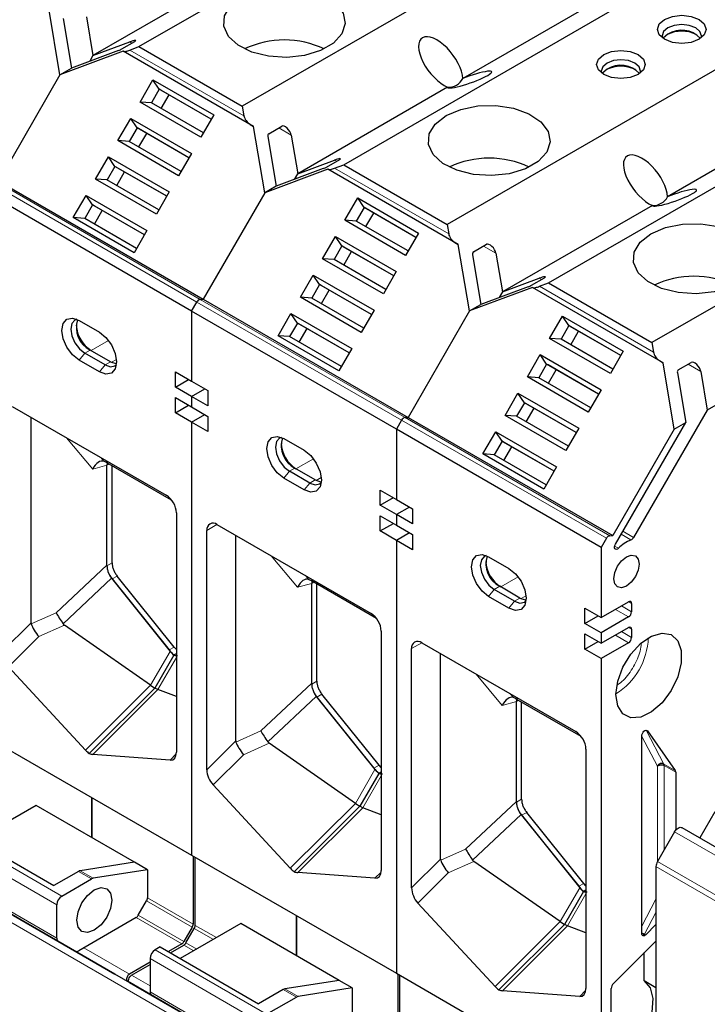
# Model space of a CAD drawing. Header units: millimetres. Extents: x 5 to 418, y 2 to 292.
# Tile 22 of 41: x 253 to 262, y 112 to 126. Entities that reach past the tile are written whole.
import ezdxf

# ---------------------------------------------------------------- set-up
doc = ezdxf.new("R2010")
doc.units = ezdxf.units.MM

msp = doc.modelspace()

# ---------------------------------------------------------------- linework, layer by layer
at = {"color": 7, "linetype": 'Continuous', "lineweight": 25}
for p, q in [((254.2646, 125.1276), (261.4064, 129.2505)), ((262.8489, 128.4178), (255.7071, 124.2949)), ((257.1213, 123.4785), (264.2631, 127.6014)), ((265.7056, 126.7687), (258.5638, 122.6458)), ((255.7142, 126.2091), (253.6225, 125.0017)), ((261.1873, 126.0704), (258.7829, 124.6824)), ((259.978, 121.8293), (267.1199, 125.9522)), ((253.1625, 124.736), (253.007, 125.664)), ((253.2066, 125.5204), (253.3225, 124.8284)), ((253.532, 125.5425), (253.6225, 125.0017)), ((253.6225, 125.0017), (254.1363, 125.1937)), ((254.0267, 125.0952), (254.2086, 125.2002)), ((254.0438, 125.0655), (253.1625, 124.736)), ((253.9797, 125.0741), (253.3225, 124.8284)), ((255.8637, 124.0149), (254.0438, 125.0655)), ((254.0438, 125.0655), (254.0524, 125.0606)), ((254.1382, 125.0804), (254.2646, 125.1276)), ((254.2646, 125.1276), (255.7071, 124.2949)), ((268.5623, 125.1195), (261.4205, 120.9966)), ((253.6225, 125.0017), (253.5776, 124.9238)), ((253.1625, 124.736), (253.3225, 124.8284)), ((253.1625, 124.736), (252.305, 123.251)), ((254.2804, 124.3536), (254.4597, 124.6641)), ((254.4597, 124.6641), (255.3082, 124.1743)), ((254.5492, 124.5317), (254.4597, 124.6641)), ((254.5492, 124.5317), (254.4398, 124.3422)), ((255.2732, 124.1137), (254.5492, 124.5317)), ((254.5692, 124.5201), (254.5492, 124.5317)), ((255.2732, 124.1137), (254.5692, 124.5201)), ((258.5709, 124.56), (256.4793, 123.3525)), ((254.5749, 124.2643), (254.6843, 124.4537)), ((264.044, 124.4212), (261.6397, 123.0333)), ((255.1289, 123.8638), (254.2804, 124.3536)), ((254.4398, 124.3423), (254.2804, 124.3536)), ((255.1638, 123.9243), (254.4398, 124.3423)), ((255.7071, 124.2949), (255.7294, 124.1619)), ((253.9701, 123.816), (254.1494, 124.1265)), ((254.1494, 124.1265), (254.9978, 123.6367)), ((254.2388, 123.9942), (254.1494, 124.1265)), ((255.3082, 124.1743), (255.1289, 123.8638)), ((254.2389, 123.9941), (254.1295, 123.8047)), ((254.9628, 123.5762), (254.2388, 123.9942)), ((254.2588, 123.9826), (254.2389, 123.9941)), ((254.9628, 123.5762), (254.2588, 123.9826)), ((255.8152, 124.0429), (255.8637, 124.0149)), ((256.0192, 123.0869), (255.8637, 124.0149)), ((256.0753, 123.9125), (256.2572, 124.0175)), ((254.8185, 123.3262), (253.9701, 123.816)), ((254.1295, 123.8047), (253.9701, 123.816)), ((254.2646, 123.7267), (254.3739, 123.9162)), ((256.0633, 123.8713), (256.1792, 123.1793)), ((256.3887, 123.8934), (256.4793, 123.3525)), ((254.8535, 123.3868), (254.1295, 123.8047)), ((253.6597, 123.2785), (253.839, 123.589)), ((253.839, 123.589), (254.6875, 123.0992)), ((253.9285, 123.4566), (253.839, 123.589)), ((254.9978, 123.6367), (254.8185, 123.3262)), ((256.4793, 123.3525), (256.993, 123.5445)), ((256.8834, 123.446), (257.0653, 123.551)), ((253.9285, 123.4566), (253.8192, 123.2672)), ((254.6525, 123.0386), (253.9285, 123.4566)), ((253.9485, 123.4451), (253.9285, 123.4566)), ((254.6525, 123.0386), (253.9485, 123.4451)), ((256.9006, 123.4163), (256.0192, 123.0869)), ((256.8364, 123.4249), (256.1792, 123.1793)), ((258.7205, 122.3657), (256.9006, 123.4163)), ((256.9006, 123.4163), (256.9091, 123.4114)), ((256.9949, 123.4313), (257.1213, 123.4785)), ((257.1213, 123.4785), (258.5638, 122.6458)), ((254.5082, 122.7887), (253.6597, 123.2785)), ((253.8191, 123.2672), (253.6597, 123.2785)), ((254.5431, 122.8492), (253.8191, 123.2672)), ((253.9542, 123.1892), (254.0636, 123.3786)), ((256.4343, 123.2746), (256.4793, 123.3525)), ((252.305, 123.251), (255.1618, 121.6018)), ((256.1792, 123.1793), (256.0192, 123.0869)), ((255, 121.4372), (252.1433, 123.0863)), ((253.3494, 122.741), (253.5287, 123.0515)), ((253.5287, 123.0515), (254.3771, 122.5617)), ((253.6181, 122.9191), (253.5287, 123.0515)), ((254.6875, 123.0992), (254.5082, 122.7887)), ((256.0192, 123.0869), (255.1618, 121.6018)), ((257.1371, 122.7044), (257.3164, 123.0149)), ((257.3164, 123.0149), (258.1649, 122.5251)), ((257.4059, 122.8825), (257.3164, 123.0149)), ((253.6182, 122.9191), (253.5088, 122.7296)), ((254.3422, 122.5011), (253.6181, 122.9191)), ((253.6381, 122.9075), (253.6182, 122.9191)), ((254.3422, 122.5011), (253.6381, 122.9075)), ((257.4059, 122.8825), (257.2966, 122.6931)), ((258.1299, 122.4646), (257.4059, 122.8825)), ((257.4259, 122.871), (257.4059, 122.8825)), ((258.1299, 122.4646), (257.4259, 122.871)), ((261.4276, 122.9108), (259.336, 121.7034)), ((254.1978, 122.2512), (253.3494, 122.741)), ((253.5088, 122.7297), (253.3494, 122.741)), ((254.2328, 122.3117), (253.5088, 122.7297)), ((253.6439, 122.6517), (253.7532, 122.8411)), ((257.4316, 122.6151), (257.541, 122.8045)), ((257.9856, 122.2146), (257.1371, 122.7044)), ((257.2965, 122.6931), (257.1371, 122.7044)), ((258.0205, 122.2752), (257.2965, 122.6931)), ((258.5638, 122.6458), (258.5861, 122.5127)), ((254.3771, 122.5617), (254.1978, 122.2512)), ((256.8268, 122.1669), (257.0061, 122.4774)), ((257.0061, 122.4774), (257.8545, 121.9876)), ((257.0955, 122.345), (257.0061, 122.4774)), ((258.1649, 122.5251), (257.9856, 122.2146)), ((257.0956, 122.345), (256.9862, 122.1556)), ((257.8196, 121.927), (257.0955, 122.345)), ((257.1155, 122.3334), (257.0956, 122.345)), ((257.8196, 121.927), (257.1155, 122.3334)), ((258.6719, 122.3938), (258.7205, 122.3657)), ((258.8759, 121.4378), (258.7205, 122.3657)), ((258.9321, 122.2634), (259.1139, 122.3684)), ((257.6752, 121.6771), (256.8268, 122.1669)), ((256.9862, 122.1556), (256.8268, 122.1669)), ((257.1213, 122.0776), (257.2306, 122.267)), ((258.92, 122.2221), (259.0359, 121.5301)), ((259.2454, 122.2442), (259.336, 121.7034)), ((257.7102, 121.7376), (256.9862, 122.1556)), ((256.5164, 121.6293), (256.6957, 121.9399)), ((256.6957, 121.9399), (257.5442, 121.4501)), ((256.7852, 121.8075), (256.6957, 121.9399)), ((257.8545, 121.9876), (257.6752, 121.6771)), ((259.336, 121.7034), (259.8497, 121.8954)), ((259.7402, 121.7969), (259.922, 121.9019)), ((256.7852, 121.8075), (256.6759, 121.618)), ((257.5092, 121.3895), (256.7852, 121.8075)), ((256.8052, 121.7959), (256.7852, 121.8075)), ((257.5092, 121.3895), (256.8052, 121.7959)), ((259.7573, 121.7672), (258.8759, 121.4378)), ((259.6931, 121.7758), (259.0359, 121.5301)), ((261.5772, 120.7166), (259.7573, 121.7672)), ((259.7573, 121.7672), (259.7658, 121.7623)), ((259.8517, 121.7821), (259.978, 121.8293)), ((259.978, 121.8293), (261.4205, 120.9966)), ((257.3649, 121.1395), (256.5164, 121.6293)), ((256.6758, 121.6181), (256.5164, 121.6293)), ((257.3999, 121.2001), (256.6758, 121.6181)), ((256.8109, 121.5401), (256.9203, 121.7295)), ((259.336, 121.7034), (259.291, 121.6255)), ((255, 121.4372), (255.0728, 121.5633)), ((255.12, 121.6002), (255.1618, 121.6018)), ((255.1618, 121.6018), (258.0185, 119.9527)), ((258.8759, 121.4378), (259.0359, 121.5301)), ((257.8567, 119.7881), (255, 121.4372)), ((255, 121.4372), (255, 120.4574)), ((256.2061, 121.0918), (256.3854, 121.4023)), ((256.3854, 121.4023), (257.2338, 120.9125)), ((256.4748, 121.2699), (256.3854, 121.4023)), ((257.5442, 121.4501), (257.3649, 121.1395)), ((258.8759, 121.4378), (258.0185, 119.9527)), ((259.9938, 121.0553), (260.1731, 121.3658)), ((260.1731, 121.3658), (261.0216, 120.876)), ((260.2626, 121.2334), (260.1731, 121.3658)), ((253.4302, 121.3055), (253.713, 121.1422)), ((256.4749, 121.2699), (256.3655, 121.0805)), ((257.1989, 120.852), (256.4748, 121.2699)), ((256.4949, 121.2584), (256.4749, 121.2699)), ((257.1989, 120.852), (256.4949, 121.2584)), ((260.2626, 121.2334), (260.1533, 121.044)), ((260.9866, 120.8154), (260.2626, 121.2334)), ((260.2826, 121.2218), (260.2626, 121.2334)), ((260.9866, 120.8154), (260.2826, 121.2218)), ((264.2843, 121.2617), (262.1927, 120.0542)), ((257.0546, 120.602), (256.2061, 121.0918)), ((256.3655, 121.0805), (256.2061, 121.0918)), ((257.0895, 120.6626), (256.3655, 121.0805)), ((256.5006, 121.0025), (256.6099, 121.1919)), ((260.2883, 120.966), (260.3977, 121.1554)), ((260.8423, 120.5655), (259.9938, 121.0553)), ((260.1532, 121.044), (259.9938, 121.0553)), ((260.8773, 120.626), (260.1532, 121.044)), ((261.4205, 120.9966), (261.4428, 120.8636)), ((253.7913, 120.6861), (253.5084, 120.8494)), ((253.8672, 120.73), (253.5844, 120.8932)), ((257.2338, 120.9125), (257.0546, 120.602)), ((259.6835, 120.5177), (259.8628, 120.8283)), ((259.8628, 120.8283), (260.7112, 120.3385)), ((259.9522, 120.6959), (259.8628, 120.8283)), ((261.0216, 120.876), (260.8423, 120.5655)), ((253.713, 120.5888), (253.4302, 120.7521)), ((259.9523, 120.6958), (259.8429, 120.5064)), ((260.6763, 120.2779), (259.9522, 120.6959)), ((259.9723, 120.6843), (259.9523, 120.6958)), ((260.6763, 120.2779), (259.9723, 120.6843)), ((261.5286, 120.7446), (261.5772, 120.7166)), ((261.7326, 119.7886), (261.5772, 120.7166)), ((261.7888, 120.6143), (261.9706, 120.7193)), ((254.7737, 120.588), (255, 120.4574)), ((254.7737, 120.3757), (254.7737, 120.588)), ((259.978, 120.4285), (260.0873, 120.6179)), ((261.7767, 120.573), (261.8926, 119.881)), ((262.1021, 120.5951), (262.1927, 120.0542)), ((254.7737, 120.3757), (254.9576, 120.4818)), ((255, 120.4574), (255.2262, 120.3267)), ((260.532, 120.0279), (259.6835, 120.5177)), ((259.8429, 120.5064), (259.6835, 120.5177)), ((260.5669, 120.0885), (259.8429, 120.5064)), ((255, 120.2451), (254.7737, 120.3757)), ((255, 120.2451), (255.1838, 120.3512)), ((255, 120.2451), (255, 120.0981)), ((255.2262, 120.1144), (255, 120.2451)), ((255.2262, 120.3267), (255.2262, 120.1144)), ((259.3732, 119.9802), (259.5524, 120.2907)), ((259.5524, 120.2907), (260.4009, 119.8009)), ((259.6419, 120.1583), (259.5524, 120.2907)), ((260.7112, 120.3385), (260.532, 120.0279)), ((252.4968, 120.106), (254.6464, 118.8651)), ((254.7737, 120.2287), (255, 120.0981)), ((254.7737, 120.0164), (254.7737, 120.2287)), ((254.7737, 120.0164), (254.9576, 120.1225)), ((259.6419, 120.1583), (259.5326, 119.9689)), ((260.3659, 119.7404), (259.6419, 120.1583)), ((259.6619, 120.1468), (259.6419, 120.1583)), ((260.3659, 119.7404), (259.6619, 120.1468)), ((255, 119.8858), (254.7737, 120.0164)), ((255, 120.0981), (255.2262, 119.9674)), ((255, 119.8858), (255.1838, 119.9919)), ((260.2216, 119.4904), (259.3732, 119.9802)), ((259.5325, 119.9689), (259.3732, 119.9802)), ((260.2566, 119.5509), (259.5325, 119.9689)), ((259.6676, 119.8909), (259.777, 120.0803)), ((262.1927, 120.0542), (261.1663, 118.2765)), ((252.7591, 117.0863), (252.7591, 119.9546)), ((255, 119.8858), (255, 113.8433)), ((255.2262, 119.7551), (255, 119.8858)), ((255.2262, 119.9674), (255.2262, 119.7551)), ((257.9295, 119.9142), (257.8567, 119.7881)), ((257.9767, 119.9511), (258.0185, 119.9527)), ((258.0185, 119.9527), (260.8752, 118.3035)), ((260.9115, 118.1817), (261.8926, 119.881)), ((261.7326, 119.7886), (261.8926, 119.881)), ((257.8567, 119.7881), (257.8567, 118.8082)), ((260.7134, 118.1389), (257.8567, 119.7881)), ((259.0628, 119.4427), (259.2421, 119.7532)), ((259.2421, 119.7532), (260.0905, 119.2634)), ((259.3316, 119.6208), (259.2421, 119.7532)), ((260.4009, 119.8009), (260.2216, 119.4904)), ((261.7326, 119.7886), (260.8752, 118.3035)), ((256.2869, 119.6563), (256.5697, 119.4931)), ((259.3316, 119.6208), (259.2222, 119.4314)), ((260.0556, 119.2028), (259.3316, 119.6208)), ((259.3516, 119.6092), (259.3316, 119.6208)), ((260.0556, 119.2028), (259.3516, 119.6092)), ((259.9113, 118.9529), (259.0628, 119.4427)), ((259.2222, 119.4314), (259.0628, 119.4427)), ((259.9462, 119.0134), (259.2222, 119.4314)), ((259.3573, 119.3534), (259.4666, 119.5428)), ((254.7211, 118.7973), (253.8154, 119.3201)), ((253.8191, 117.8909), (253.8191, 119.2852)), ((253.8898, 117.9212), (253.8898, 119.2772)), ((256.648, 119.037), (256.3651, 119.2003)), ((256.7239, 119.0808), (256.4411, 119.2441)), ((260.0905, 119.2634), (259.9113, 118.9529)), ((256.5697, 118.9397), (256.2869, 119.1029)), ((257.6304, 118.9388), (257.8567, 118.8082)), ((257.6304, 118.7265), (257.6304, 118.9388)), ((257.6304, 118.7265), (257.8143, 118.8327)), ((257.8567, 118.8082), (258.083, 118.6776)), ((254.7878, 118.6201), (254.7878, 115.2794)), ((257.8567, 118.5959), (257.6304, 118.7265)), ((258.0406, 118.7021), (257.8567, 118.5959)), ((257.8567, 118.5959), (257.8567, 118.4489)), ((258.083, 118.4653), (257.8567, 118.5959)), ((258.083, 118.6776), (258.083, 118.4653)), ((255.3535, 118.4569), (257.5031, 117.2159)), ((257.6304, 118.5796), (257.8567, 118.4489)), ((257.6304, 118.3673), (257.6304, 118.5796)), ((257.6304, 118.3673), (257.8143, 118.4734)), ((255.2121, 115.0344), (255.2121, 118.3752)), ((257.8567, 118.2366), (257.6304, 118.3673)), ((257.8567, 118.4489), (258.083, 118.3183)), ((258.0406, 118.3428), (257.8567, 118.2366)), ((255.6158, 115.4372), (255.6158, 118.3054)), ((257.8567, 118.2366), (257.8567, 112.1941)), ((258.083, 118.106), (257.8567, 118.2366)), ((258.083, 118.3183), (258.083, 118.106)), ((260.7862, 118.265), (260.7134, 118.1389)), ((260.8334, 118.3019), (260.8752, 118.3035)), ((260.7134, 118.1389), (260.7134, 117.1591)), ((259.1436, 118.0072), (259.4265, 117.8439)), ((253.8191, 117.8909), (253.8186, 117.8801)), ((253.8823, 117.7073), (254.701, 116.6876)), ((253.8898, 117.6981), (254.6868, 116.7066)), ((254.7575, 116.7474), (253.9605, 117.7389)), ((257.5779, 117.1481), (256.6722, 117.671)), ((256.6758, 116.2418), (256.6758, 117.636)), ((256.7465, 116.272), (256.7465, 117.6281)), ((259.5047, 117.3878), (259.2218, 117.5511)), ((259.5806, 117.4317), (259.2978, 117.595)), ((259.4265, 117.2905), (259.1436, 117.4538)), ((260.7134, 117.1591), (261.0951, 117.3794)), ((260.4871, 117.2897), (260.7134, 117.1591)), ((260.4871, 117.0774), (260.4871, 117.2897)), ((260.9113, 117.2733), (260.9129, 117.2742)), ((261.1376, 117.3549), (261.1376, 117.2406)), ((252.7591, 117.0863), (252.7615, 117.0713)), ((260.4871, 117.0774), (260.671, 117.1835)), ((261.0951, 117.1671), (260.7134, 116.9468)), ((254.4276, 116.214), (253.2254, 117.0535)), ((257.6446, 116.971), (257.6446, 113.6302)), ((260.7134, 116.9468), (260.4871, 117.0774)), ((260.7134, 116.7998), (261.0951, 117.0202)), ((260.7134, 116.9468), (260.7134, 116.7998)), ((261.1376, 116.9957), (261.1376, 116.8813)), ((258.2102, 116.8077), (260.3598, 115.5668)), ((260.4871, 116.9304), (260.7134, 116.7998)), ((260.4871, 116.7181), (260.4871, 116.9304)), ((260.4871, 116.7181), (260.671, 116.8243)), ((261.0951, 116.8079), (260.7134, 116.5875)), ((260.9113, 116.914), (260.9129, 116.9149)), ((254.7878, 116.7153), (254.7575, 116.7474)), ((258.0688, 113.3853), (258.0688, 116.726)), ((260.7134, 116.5875), (260.4871, 116.7181)), ((254.7524, 116.6324), (254.4876, 116.1737)), ((254.7524, 116.6369), (254.7878, 116.6573)), ((258.4725, 113.7881), (258.4725, 116.6563)), ((260.7134, 116.5875), (260.7134, 110.545)), ((253.5201, 115.3088), (252.4432, 116.472)), ((254.4876, 116.1737), (253.5716, 115.2599)), ((254.4276, 116.214), (254.4876, 116.1737)), ((254.5305, 116.1546), (254.4876, 116.1737)), ((254.7878, 116.0553), (254.5305, 116.1546)), ((256.6758, 116.2418), (256.6753, 116.2309)), ((256.739, 116.0581), (257.5577, 115.0384)), ((256.7465, 116.049), (257.5435, 115.0575)), ((257.6142, 115.0983), (256.8172, 116.0898)), ((260.4346, 115.499), (259.5289, 116.0218)), ((259.5325, 114.5927), (259.5325, 115.9869)), ((259.6032, 114.6229), (259.6032, 115.9789)), ((261.3584, 115.5767), (261.7472, 115.0235)), ((252.1433, 115.4924), (255, 113.8433)), ((255.6158, 115.4372), (255.6182, 115.4222)), ((261.2792, 112.7457), (261.2792, 115.5065)), ((257.2843, 114.5649), (256.0821, 115.4043)), ((260.5013, 115.3218), (260.5013, 111.9811)), ((254.7, 115.1692), (253.6231, 115.2493)), ((257.6446, 115.0661), (257.6142, 115.0983)), ((257.6092, 114.9833), (257.3443, 114.5246)), ((257.6092, 114.9878), (257.6446, 115.0082)), ((261.7528, 115.0026), (261.7528, 114.1905)), ((256.3768, 113.6596), (255.3, 114.8229)), ((253.6071, 114.0879), (253.6071, 114.6474)), ((253.6071, 114.6474), (253.6071, 114.0879)), ((252.8292, 114.5371), (251.9845, 114.0494)), ((254.201, 113.745), (252.8292, 114.5371)), ((257.3443, 114.5246), (256.4283, 113.6108)), ((257.2843, 114.5649), (257.3443, 114.5246)), ((257.3873, 114.5054), (257.3443, 114.5246)), ((257.6446, 114.4061), (257.3873, 114.5054)), ((259.5325, 114.5927), (259.532, 114.5818)), ((259.5957, 114.409), (260.4144, 113.3893)), ((259.6032, 114.3998), (260.4002, 113.4083)), ((260.4709, 113.4491), (259.6739, 114.4406)), ((262.2983, 114.4463), (262.0883, 114.0826)), ((251.7049, 114.2109), (253.0767, 113.4189)), ((261.8383, 114.227), (263.2525, 113.4105)), ((261.7383, 114.1692), (261.4979, 113.7528)), ((255, 113.8433), (257.8567, 112.1941)), ((255.0213, 113.831), (255.0213, 112.8797)), ((255.0496, 112.8634), (255.0496, 113.8146)), ((258.4725, 113.7881), (258.4749, 113.7731)), ((254.201, 113.745), (253.4444, 113.6262)), ((254.3848, 113.6389), (254.201, 113.745)), ((260.141, 112.9157), (258.9388, 113.7552)), ((261.4772, 113.6831), (261.4772, 108.2741)), ((253.1398, 112.6394), (251.5841, 113.5375)), ((253.4202, 113.6172), (253.0767, 113.4189)), ((253.1898, 113.2719), (253.6041, 113.511)), ((254.3848, 113.6389), (253.6282, 113.5201)), ((254.3848, 113.6389), (254.3848, 113.2472)), ((257.5567, 113.5201), (256.4798, 113.6002)), ((251.8184, 113.4022), (253.3741, 112.5041)), ((260.5013, 113.417), (260.4709, 113.4491)), ((260.4659, 113.3342), (260.201, 112.8754)), ((260.4659, 113.3386), (260.5013, 113.359)), ((253.119, 112.6851), (253.1191, 113.1494)), ((254.2558, 113.0035), (254.3724, 113.2054)), ((259.2335, 112.0105), (258.1567, 113.1737)), ((252.5142, 113.0002), (253.9284, 112.1838)), ((254.2258, 112.9718), (253.4241, 112.509)), ((256.4638, 112.4388), (256.4638, 112.9982)), ((256.4638, 112.9982), (256.4638, 112.4388)), ((252.6896, 112.8992), (252.6883, 112.9)), ((253.9284, 112.1838), (252.6896, 112.8992)), ((252.6896, 112.8992), (253.9284, 112.1838)), ((255.6859, 112.8879), (254.8412, 112.4003)), ((255.0089, 112.8379), (254.8923, 112.636)), ((257.0577, 112.0959), (255.6859, 112.8879)), ((260.201, 112.8754), (259.285, 111.9617)), ((260.141, 112.9157), (260.201, 112.8754)), ((260.244, 112.8563), (260.201, 112.8754)), ((260.5013, 112.757), (260.244, 112.8563)), ((261.4772, 112.8742), (261.3353, 112.7327)), ((254.9206, 112.6197), (255.0372, 112.8216)), ((253.3741, 112.5041), (253.1398, 112.6394)), ((254.5616, 112.5618), (254.4909, 112.5209)), ((254.5616, 112.5618), (255.9334, 111.7697)), ((254.8627, 112.6045), (254.6751, 112.4962)), ((254.7033, 112.4799), (254.891, 112.5882)), ((260.8847, 112.0536), (261.4772, 112.6447)), ((261.3145, 112.0914), (261.3145, 112.4824)), ((254.4202, 112.3491), (254.1338, 112.1838)), ((254.1621, 112.1674), (254.4201, 112.3164)), ((254.4202, 112.3985), (254.4201, 111.9342)), ((255.3426, 111.3674), (253.9284, 112.1838)), ((257.8567, 112.1941), (260.7134, 110.545)), ((257.878, 112.1818), (257.878, 111.2306)), ((257.9063, 111.2142), (257.9063, 112.1655)), ((255.3426, 111.3674), (254.1038, 112.0828)), ((254.1321, 112.0665), (255.3709, 111.3511)), ((257.0577, 112.0959), (256.3011, 111.9771)), ((257.2415, 111.9897), (257.0577, 112.0959)), ((261.3145, 112.0914), (261.4772, 111.9975)), ((255.9965, 110.9902), (254.4408, 111.8884)), ((254.4408, 111.8884), (254.6751, 111.7531)), ((256.2769, 111.968), (255.9334, 111.7697)), ((256.0465, 111.6227), (256.4608, 111.8619)), ((257.2415, 111.9897), (256.485, 111.8709)), ((257.2415, 111.9897), (257.2415, 111.5981)), ((260.4134, 111.871), (259.3365, 111.951)), ((260.8548, 110.8382), (260.8548, 111.9815))]:
    msp.add_line(p, q, dxfattribs=at)
at = {"color": 7, "linetype": 'Continuous', "lineweight": 18}
for p, q in [((254.1668, 125.176), (254.1363, 125.1937)), ((254.0524, 125.0606), (255.8152, 124.0429)), ((255.7294, 124.1619), (254.1382, 125.0804)), ((256.2154, 123.9934), (256.3887, 123.8934)), ((257.0235, 123.5269), (256.993, 123.5445)), ((256.9091, 123.4114), (258.6719, 122.3938)), ((258.5861, 122.5127), (256.9949, 123.4313)), ((252.2161, 123.2125), (255.0728, 121.5633)), ((252.2633, 123.2494), (255.12, 121.6002)), ((264.242, 106.1154), (235.8163, 122.5252)), ((259.0721, 122.3443), (259.2454, 122.2442)), ((259.8802, 121.8778), (259.8497, 121.8954)), ((259.7658, 121.7623), (261.5286, 120.7446)), ((261.4428, 120.8636), (259.8517, 121.7821)), ((255.0728, 121.5633), (257.9295, 119.9142)), ((255.12, 121.6002), (257.9767, 119.9511)), ((253.8413, 121.0252), (253.5985, 120.8851)), ((253.5084, 120.8494), (253.4302, 120.7521)), ((253.5844, 120.8932), (253.5084, 120.8494)), ((253.713, 120.5888), (253.7913, 120.6861)), ((253.7913, 120.6861), (253.8672, 120.73)), ((253.8819, 120.7221), (253.9509, 120.7619)), ((261.9288, 120.6951), (262.1021, 120.5951)), ((257.9295, 119.9142), (260.7862, 118.265)), ((257.9767, 119.9511), (260.8334, 118.3019)), ((253.6195, 119.2315), (253.2543, 119.6687)), ((253.8191, 119.2852), (253.6195, 119.2315)), ((253.7311, 119.3935), (253.7759, 119.3399)), ((253.8475, 119.3016), (253.8191, 119.2852)), ((256.698, 119.3761), (256.4552, 119.2359)), ((256.3651, 119.2003), (256.2869, 119.1029)), ((256.4411, 119.2441), (256.3651, 119.2003)), ((256.5697, 118.9397), (256.648, 119.037)), ((256.648, 119.037), (256.7239, 119.0808)), ((256.7386, 119.073), (256.8076, 119.1128)), ((255.3535, 118.4568), (255.2121, 118.3752)), ((261.1293, 118.2417), (260.9919, 118.321)), ((261.1663, 118.2765), (261.0162, 118.3631)), ((260.9014, 118.1569), (260.9542, 118.1264)), ((253.8186, 117.8801), (253.8898, 117.9212)), ((256.4763, 117.5823), (256.1111, 118.0195)), ((253.1091, 117.2254), (253.8191, 117.8909)), ((253.2056, 117.0729), (253.8823, 117.7073)), ((253.9605, 117.7389), (253.8898, 117.6981)), ((256.6758, 117.636), (256.4763, 117.5823)), ((256.5878, 117.7443), (256.6326, 117.6907)), ((256.7042, 117.6525), (256.6758, 117.636)), ((259.5547, 117.7269), (259.3119, 117.5868)), ((259.2218, 117.5511), (259.1436, 117.4538)), ((259.2978, 117.595), (259.2218, 117.5511)), ((259.4265, 117.2905), (259.5047, 117.3878)), ((259.5047, 117.3878), (259.5806, 117.4317)), ((259.5953, 117.4238), (259.6643, 117.4636)), ((261.0951, 117.3794), (261.1376, 117.3549)), ((252.7615, 117.0713), (253.1091, 117.2254)), ((260.9113, 117.2733), (261.0951, 117.1671)), ((261.1376, 117.2406), (260.9961, 117.3223)), ((252.3554, 116.6836), (252.7591, 117.0863)), ((253.2254, 117.0535), (252.8668, 116.8946)), ((261.1376, 116.8813), (260.9961, 116.963)), ((261.0951, 117.0201), (261.1376, 116.9957)), ((252.8668, 116.8946), (252.4432, 116.472)), ((258.2103, 116.8077), (258.0688, 116.726)), ((260.9113, 116.914), (261.0951, 116.8079)), ((254.701, 116.6876), (254.4276, 116.214)), ((254.6868, 116.7066), (254.7575, 116.7474)), ((254.5305, 116.1546), (254.7878, 116.6002)), ((256.6753, 116.2309), (256.7465, 116.272)), ((259.333, 115.9332), (258.9678, 116.3704)), ((253.5201, 115.3088), (254.4276, 116.214)), ((254.5305, 116.1546), (253.6231, 115.2493)), ((255.9658, 115.5763), (256.6758, 116.2418)), ((256.0624, 115.4238), (256.739, 116.0581)), ((256.8172, 116.0898), (256.7465, 116.049)), ((259.5325, 115.9869), (259.333, 115.9332)), ((259.4445, 116.0952), (259.4893, 116.0416)), ((259.5609, 116.0033), (259.5325, 115.9869)), ((255.6182, 115.4222), (255.9658, 115.5763)), ((261.5886, 115.115), (261.3417, 115.5857)), ((261.3584, 115.5767), (261.3429, 115.5856)), ((255.2121, 115.0344), (255.6158, 115.4372)), ((261.4974, 115.0841), (261.2792, 115.5001)), ((256.0821, 115.4043), (255.7235, 115.2454)), ((254.7, 115.1692), (254.7864, 115.2555)), ((255.7235, 115.2454), (255.3, 114.8229)), ((257.5577, 115.0384), (257.2843, 114.5649)), ((257.5435, 115.0575), (257.6142, 115.0983)), ((261.4974, 113.7519), (261.4974, 115.0841)), ((261.5886, 115.115), (261.7472, 115.0235)), ((261.5921, 115.0953), (261.5942, 115.0941)), ((261.5942, 115.0941), (261.7528, 115.0026)), ((261.5942, 113.9196), (261.5942, 115.0941)), ((257.3873, 114.5054), (257.6446, 114.9511)), ((259.532, 114.5818), (259.6032, 114.6229)), ((256.3768, 113.6596), (257.2843, 114.5649)), ((257.3873, 114.5054), (256.4798, 113.6002)), ((258.8226, 113.9271), (259.5325, 114.5927)), ((258.9191, 113.7747), (259.5957, 114.409)), ((259.6739, 114.4406), (259.6032, 114.3998)), ((251.6342, 114.1701), (253.1898, 113.2719)), ((263.1525, 113.3528), (261.7383, 114.1692)), ((253.1191, 113.1494), (251.5634, 114.0476)), ((258.4749, 113.7731), (258.8226, 113.9271)), ((258.0688, 113.3853), (258.4725, 113.7881)), ((252.6896, 112.8992), (251.2754, 113.7156)), ((258.9388, 113.7552), (258.5802, 113.5963)), ((262.8914, 112.8667), (261.4772, 113.6831)), ((261.4979, 113.7528), (262.9121, 112.9364)), ((251.5634, 113.5833), (253.119, 112.6851)), ((253.6041, 113.511), (253.4202, 113.6172)), ((253.4444, 113.6262), (253.6282, 113.5201)), ((257.5567, 113.5201), (257.6431, 113.6063)), ((258.5802, 113.5963), (258.1567, 113.1737)), ((260.4144, 113.3893), (260.141, 112.9157)), ((260.4002, 113.4083), (260.4709, 113.4491)), ((255.0213, 112.8797), (254.3848, 113.2472)), ((260.244, 112.8563), (260.5013, 113.3019)), ((255.0089, 112.8379), (254.3723, 113.2054)), ((261.2792, 112.8509), (261.4772, 113.2268)), ((254.2261, 112.972), (254.8627, 112.6045)), ((254.2558, 113.0035), (254.8923, 112.636)), ((261.4772, 113.0437), (261.3185, 112.7424)), ((254.1038, 112.0828), (252.6896, 112.8992)), ((255.3465, 112.692), (255.0496, 112.8634)), ((259.2335, 112.0105), (260.141, 112.9157)), ((260.244, 112.8563), (259.3365, 111.951)), ((255.3041, 112.6675), (255.0372, 112.8216)), ((261.3185, 112.7424), (261.3353, 112.7327)), ((254.1338, 112.1838), (253.4972, 112.5512)), ((254.891, 112.5882), (255.0289, 112.5086)), ((255.0709, 112.5329), (254.9206, 112.6197)), ((254.4909, 112.5209), (256.0465, 111.6227)), ((255.9758, 111.5003), (254.4202, 112.3985)), ((254.4201, 112.0185), (254.1621, 112.1674)), ((255.5463, 111.2501), (254.1321, 112.0665)), ((254.4201, 111.9342), (255.9758, 111.036)), ((256.4608, 111.8619), (256.2769, 111.968)), ((256.3011, 111.9771), (256.485, 111.8709)), ((260.4134, 111.871), (260.4998, 111.9572))]:
    msp.add_line(p, q, dxfattribs=at)
at = {"color": 7, "linetype": 'Continuous', "lineweight": 25, "flags": 128}
for points in [[(255.693, 125.8134), (255.8968, 125.9003), (256.136, 125.9486), (256.3892, 125.9541), (256.6339, 125.9162), (256.8485, 125.8384), (257.0137, 125.7275), (257.115, 125.5935), (257.1434, 125.4481), (257.0963, 125.3044), (256.9779, 125.1751), (256.7988, 125.0716), (256.5747, 125.0033), (256.3258, 124.9761), (256.074, 124.9925), (255.8418, 125.051), (255.6497, 125.1464), (255.5149, 125.2702), (255.4494, 125.4115), (255.4588, 125.5577), (255.5425, 125.6957), (255.693, 125.8134)], [(262.0781, 125.2297), (261.9678, 125.1872), (261.8377, 125.1722), (261.7076, 125.1872), (261.5973, 125.2297), (261.5236, 125.2934), (261.4977, 125.3685), (261.5236, 125.4436), (261.5973, 125.5073), (261.7076, 125.5498), (261.8377, 125.5648), (261.9678, 125.5498), (262.0781, 125.5073), (262.1518, 125.4436), (262.1777, 125.3685), (262.1518, 125.2934), (262.0781, 125.2297)], [(262.1089, 125.2501), (262.1127, 125.2766), (262.0918, 125.3373), (262.0322, 125.3888), (261.943, 125.4232), (261.8377, 125.4353), (261.7325, 125.4232), (261.6433, 125.3888), (261.5837, 125.3373), (261.5627, 125.2766), (261.5666, 125.2501)], [(261.6433, 125.3011), (261.5837, 125.2496), (261.5783, 125.2416)], [(261.2296, 124.7399), (261.1193, 124.6973), (260.9892, 124.6824), (260.8591, 124.6973), (260.7488, 124.7399), (260.6751, 124.8035), (260.6492, 124.8786), (260.6751, 124.9538), (260.7488, 125.0174), (260.8591, 125.06), (260.9892, 125.0749), (261.1193, 125.06), (261.2296, 125.0174), (261.3033, 124.9538), (261.3292, 124.8786), (261.3033, 124.8035), (261.2296, 124.7399)], [(261.2603, 124.7602), (261.2642, 124.7867), (261.2433, 124.8475), (261.1837, 124.899), (261.0944, 124.9334), (260.9892, 124.9455), (260.884, 124.9334), (260.7947, 124.899), (260.7351, 124.8475), (260.7142, 124.7867), (260.7181, 124.7602)], [(260.7947, 124.8113), (260.7351, 124.7598), (260.7298, 124.7517)], [(258.5497, 124.1643), (258.7535, 124.2511), (258.9927, 124.2995), (259.2459, 124.3049), (259.4906, 124.2671), (259.7052, 124.1892), (259.8704, 124.0784), (259.9718, 123.9443), (260.0001, 123.799), (259.953, 123.6552), (259.8346, 123.5259), (259.6555, 123.4225), (259.4315, 123.3542), (259.1825, 123.327), (258.9307, 123.3433), (258.6985, 123.4018), (258.5064, 123.4972), (258.3716, 123.6211), (258.3061, 123.7624), (258.3155, 123.9085), (258.3992, 124.0466), (258.5497, 124.1643)], [(261.4064, 122.5151), (261.6103, 122.602), (261.8494, 122.6503), (262.1026, 122.6558), (262.3473, 122.6179), (262.5619, 122.5401), (262.7272, 122.4292), (262.8285, 122.2952), (262.8568, 122.1498), (262.8097, 122.0061), (262.6913, 121.8768), (262.5122, 121.7734), (262.2882, 121.705), (262.0392, 121.6778), (261.7874, 121.6942), (261.5552, 121.7527), (261.3632, 121.8481), (261.2284, 121.9719), (261.1628, 122.1132), (261.1723, 122.2594), (261.2559, 122.3975), (261.4064, 122.5151)], [(253.4302, 120.7521), (253.3385, 120.8261), (253.2608, 120.9309), (253.2088, 121.0507), (253.1906, 121.1671), (253.2088, 121.2625), (253.2608, 121.3223), (253.3385, 121.3374), (253.4302, 121.3055)], [(253.3965, 121.3222), (253.3709, 121.3121), (253.3288, 121.2636), (253.314, 121.1862), (253.3288, 121.0917), (253.3709, 120.9945), (253.434, 120.9094), (253.5084, 120.8494)], [(253.713, 121.1422), (253.8047, 121.0682), (253.8825, 120.9633), (253.9344, 120.8436), (253.9527, 120.7272), (253.9344, 120.6318), (253.8825, 120.572), (253.8047, 120.5569), (253.713, 120.5888)], [(253.7913, 120.6861), (253.8657, 120.6602), (253.9288, 120.6725), (253.9505, 120.6899)], [(253.8672, 120.73), (253.9416, 120.7041), (253.9517, 120.7035)], [(256.2869, 119.1029), (256.1952, 119.1769), (256.1175, 119.2818), (256.0655, 119.4015), (256.0473, 119.518), (256.0655, 119.6133), (256.1175, 119.6731), (256.1952, 119.6882), (256.2869, 119.6563)], [(256.2532, 119.673), (256.2276, 119.663), (256.1855, 119.6144), (256.1707, 119.5371), (256.1855, 119.4426), (256.2276, 119.3454), (256.2907, 119.2603), (256.3651, 119.2003)], [(256.5697, 119.4931), (256.6614, 119.4191), (256.7392, 119.3142), (256.7911, 119.1944), (256.8094, 119.078), (256.7911, 118.9827), (256.7392, 118.9229), (256.6614, 118.9078), (256.5697, 118.9397)], [(256.648, 119.037), (256.7224, 119.0111), (256.7855, 119.0234), (256.8072, 119.0407)], [(256.7239, 119.0808), (256.7983, 119.055), (256.8084, 119.0543)], [(260.9542, 118.1264), (260.9405, 118.116), (260.9268, 118.111), (260.9147, 118.1119), (260.9055, 118.1187), (260.9002, 118.1306), (260.8995, 118.1462), (260.9034, 118.1639), (260.9115, 118.1817)], [(259.1436, 117.4538), (259.0519, 117.5278), (258.9742, 117.6326), (258.9222, 117.7524), (258.904, 117.8688), (258.9222, 117.9642), (258.9742, 118.024), (259.0519, 118.0391), (259.1436, 118.0072)], [(259.1099, 118.0239), (259.0843, 118.0138), (259.0422, 117.9653), (259.0274, 117.8879), (259.0422, 117.7934), (259.0843, 117.6963), (259.1474, 117.6112), (259.2218, 117.5511)], [(260.8891, 117.7013), (260.9026, 117.7872), (260.9409, 117.8756), (260.9982, 117.953), (261.0659, 118.0076), (261.1336, 118.0311), (261.1909, 118.02), (261.2293, 117.9758), (261.2427, 117.9055), (261.2293, 117.8196), (261.1909, 117.7312), (261.1336, 117.6538), (261.0659, 117.5992), (260.9982, 117.5757), (260.9409, 117.5869), (260.9026, 117.631), (260.8891, 117.7013)], [(259.4265, 117.8439), (259.5182, 117.7699), (259.5959, 117.6651), (259.6478, 117.5453), (259.6661, 117.4289), (259.6478, 117.3335), (259.5959, 117.2737), (259.5182, 117.2586), (259.4265, 117.2905)], [(259.5047, 117.3878), (259.5791, 117.362), (259.6422, 117.3742), (259.6637, 117.3913)], [(259.5806, 117.4317), (259.6551, 117.4058), (259.6652, 117.4052)], [(260.9185, 116.0852), (260.9434, 116.272), (261.0154, 116.4672), (261.1267, 116.6498), (261.2653, 116.8), (261.4161, 116.9015), (261.5628, 116.9433), (261.6895, 116.9208), (261.7824, 116.8366), (261.8315, 116.6997), (261.8315, 116.525), (261.7824, 116.3313), (261.6895, 116.1398), (261.5628, 115.9711), (261.4161, 115.8435), (261.2653, 115.7709), (261.1267, 115.7611), (261.0154, 115.8152), (260.9434, 115.9273), (260.9185, 116.0852)], [(261.2792, 115.5065), (261.2815, 115.5235), (261.288, 115.5414), (261.2981, 115.5581), (261.3107, 115.572), (261.3244, 115.5815), (261.3379, 115.5856), (261.3496, 115.584), (261.3584, 115.5767)], [(261.7383, 114.1692), (261.749, 114.1856), (261.7613, 114.2002), (261.7745, 114.2125), (261.7883, 114.222), (261.8021, 114.2284), (261.8154, 114.2314), (261.8276, 114.2309), (261.8383, 114.227)], [(253.6423, 112.7943), (253.549, 112.7619), (253.4699, 112.7773), (253.417, 112.8381), (253.3985, 112.9351), (253.4171, 113.0536), (253.4699, 113.1754), (253.549, 113.2821), (253.6423, 113.3574), (253.7356, 113.3899), (253.8147, 113.3745), (253.8676, 113.3137), (253.8861, 113.2166), (253.8676, 113.0982), (253.8147, 112.9763), (253.7356, 112.8696), (253.6423, 112.7943)], [(261.3353, 112.7327), (261.3256, 112.7244), (261.3156, 112.7188), (261.3059, 112.7161), (261.297, 112.7164), (261.2896, 112.7198), (261.2839, 112.7261), (261.2804, 112.7349), (261.2792, 112.7457)], [(261.2932, 112.7512), (261.2839, 112.7455), (261.2793, 112.7431)], [(254.1338, 112.1838), (254.1215, 112.1745), (254.1102, 112.1619), (254.101, 112.1469), (254.0946, 112.1309), (254.0916, 112.1152), (254.0922, 112.1012), (254.0964, 112.0901), (254.1038, 112.0828)], [(254.1321, 112.0665), (254.1246, 112.0737), (254.1205, 112.0849), (254.1198, 112.0989), (254.1229, 112.1146), (254.1293, 112.1306), (254.1385, 112.1456), (254.1497, 112.1582), (254.1621, 112.1674)], [(260.9116, 110.9676), (260.9579, 110.9888), (261.1127, 111.0993), (261.2526, 111.2598), (261.3613, 111.4516), (261.4264, 111.6528), (261.4403, 111.8402), (261.4015, 111.9923), (261.3145, 112.0914)]]:
    msp.add_lwpolyline(points, dxfattribs=at)
at = {"color": 7, "linetype": 'Continuous', "lineweight": 25}
for centre, radius, start, end in [((261.8377, 124.8863), 0.4574, 63.88874, 116.11126), ((261.8352, 125.0046), 0.3532, 42.13987, 122.91767), ((256.294, 123.922), 1.2986, 64.63812, 115.36188), ((260.9892, 124.3964), 0.4574, 63.88874, 116.11126), ((260.9867, 124.5148), 0.3532, 42.13987, 122.91767), ((258.5826, 124.7846), 0.2249, 267.01485, 332.97977), ((259.1507, 122.2728), 1.2986, 64.63812, 115.36188), ((261.4393, 123.1354), 0.2249, 267.01485, 332.97977), ((262.0074, 120.6237), 1.2986, 64.63812, 115.36188), ((255.133, 121.535), 0.0665, 101.21942, 154.75339), ((253.8443, 121.2683), 0.4553, 183.81892, 237.32271), ((253.7448, 121.2075), 0.3528, 162.00213, 242.9492), ((257.9897, 119.8858), 0.0665, 101.21942, 154.75339), ((256.7011, 119.6192), 0.4553, 183.81839, 237.32274), ((256.6016, 119.5583), 0.3528, 162.00213, 242.9492), ((254.4808, 118.6061), 0.3074, 2.60548, 57.39452), ((255.2983, 118.3892), 0.0873, 50.79671, 189.21404), ((260.8464, 118.2367), 0.0665, 101.21942, 154.75339), ((261.3205, 117.761), 0.5173, 111.69441, 135.06936), ((261.0975, 118.3128), 0.0778, 294.11737, 332.20799), ((259.5578, 117.97), 0.4553, 183.81826, 237.32275), ((259.4583, 117.9092), 0.3528, 162.00213, 242.9492), ((254.1547, 117.9107), 0.3397, 198.51115, 218.74924), ((261.1117, 117.3591), 0.0262, 350.78596, 129.20329), ((261.0454, 117.2448), 0.0922, 302.60548, 357.39452), ((257.3375, 116.957), 0.3074, 2.60548, 57.39452), ((261.1117, 116.9998), 0.0262, 350.78596, 129.20329), ((258.155, 116.74), 0.0873, 50.79671, 189.21404), ((261.0454, 116.8855), 0.0922, 302.60548, 357.39452), ((255.1509, 117.0778), 0.5942, 218.65651, 227.89787), ((254.8061, 116.843), 0.2129, 255.40932, 265.08319), ((257.0114, 116.2616), 0.3397, 198.51115, 218.74924), ((260.1942, 115.3079), 0.3074, 2.60548, 57.39452), ((258.0076, 115.4287), 0.5942, 218.65651, 227.89787), ((261.5593, 115.0996), 0.0331, 352.46779, 27.79048), ((261.7166, 115.004), 0.0363, 357.64852, 32.3492), ((257.6628, 115.1938), 0.2129, 255.40932, 265.08319), ((259.8681, 114.6124), 0.3397, 198.51115, 218.74924), ((261.6214, 113.6782), 0.1443, 148.85627, 178.0435), ((253.4568, 113.5562), 0.0711, 100.02491, 120.95471), ((253.6406, 113.4501), 0.0711, 100.02491, 120.95471), ((260.8643, 113.7795), 0.5942, 218.65651, 227.89787), ((253.2726, 113.1424), 0.1537, 122.60492, 177.38997), ((254.2983, 113.2502), 0.0866, 328.85293, 358.03934), ((260.5195, 113.5447), 0.2129, 255.40932, 265.08319), ((254.18, 113.0453), 0.0866, 301.95448, 331.14109), ((254.9348, 112.8827), 0.0866, 328.85556, 358.04302), ((254.9631, 112.8663), 0.0866, 328.85556, 358.04302), ((253.1691, 112.6802), 0.0503, 174.37443, 234.30265), ((261.2822, 112.7731), 0.0475, 272.54683, 319.82926), ((254.8162, 112.678), 0.0869, 302.32555, 331.10277), ((254.8445, 112.6617), 0.0869, 302.32605, 331.10159), ((253.3948, 112.5499), 0.0503, 245.68936, 305.61876), ((254.5737, 112.3915), 0.1537, 122.60492, 177.38997), ((254.4702, 111.9293), 0.0503, 174.37443, 234.30265), ((256.3135, 111.9071), 0.0711, 100.02491, 120.95471), ((256.4973, 111.801), 0.0711, 100.02491, 120.95471)]:
    msp.add_arc(centre, radius, start, end, dxfattribs=at)
at = {"color": 7, "linetype": 'Continuous', "lineweight": 18}
for centre, radius, start, end in [((260.3991, 116.9158), 0.9727, 302.27776, 357.72761), ((261.5579, 115.0956), 0.0363, 357.64852, 32.3492)]:
    msp.add_arc(centre, radius, start, end, dxfattribs=at)
at = {"color": 7, "linetype": 'Continuous', "lineweight": 25}
for centre, major_axis, ratio, start_param, end_param in [((254.1489, 125.1864), (0.0728, 0.0257), 0.1448936, 5.6211532, 7.9773477), ((258.4748, 124.9013), (-0.2629, 0.343), 0.4692746, 3.7231776, 8.7202889), ((253.967, 125.0814), (0.0728, 0.0257), 0.1448936, 4.8357551, 5.6211532), ((254.1254, 125.0878), (0.074, 0.0262), 0.1448936, 3.2649587, 4.8357551), ((258.879, 124.6679), (0.3079, 0.1088), 0.1448936, 3.1225976, 8.1197089), ((255.8023, 124.1197), (-0.0632, 0.0824), 0.4692746, 0.7239461, 2.2947425), ((256.3169, 123.9348), (-0.0622, 0.0811), 0.4692746, 3.8655388, 6.2217333), ((256.135, 123.8298), (-0.0622, 0.0811), 0.4692746, 6.2217333, 7.0071315), ((257.0056, 123.5372), (0.0728, 0.0257), 0.1448936, 5.6211532, 7.9773477), ((261.3316, 123.2521), (-0.2629, 0.343), 0.4692746, 3.7231776, 8.7202889), ((256.8238, 123.4322), (0.0728, 0.0257), 0.1448936, 4.8357551, 5.6211532), ((256.9821, 123.4387), (0.074, 0.0262), 0.1448936, 3.2649587, 4.8357551), ((261.7357, 123.0188), (0.3079, 0.1088), 0.1448936, 3.1225976, 8.1197089), ((258.659, 122.4706), (-0.0632, 0.0824), 0.4692746, 0.7239461, 2.2947425), ((259.1736, 122.2857), (-0.0622, 0.0811), 0.4692746, 3.8655388, 6.2217333), ((258.9918, 122.1807), (-0.0622, 0.0811), 0.4692746, 6.2217333, 7.0071315), ((259.8623, 121.8881), (0.0728, 0.0257), 0.1448936, 5.6211532, 7.9773477), ((259.6805, 121.7831), (0.0728, 0.0257), 0.1448936, 4.8357551, 5.6211532), ((259.8388, 121.7895), (0.074, 0.0262), 0.1448936, 3.2649587, 4.8357551), ((261.5157, 120.8215), (-0.0632, 0.0824), 0.4692746, 0.7239461, 2.2947425), ((262.0303, 120.6365), (-0.0622, 0.0811), 0.4692746, 3.8655388, 6.2217333), ((261.8485, 120.5315), (-0.0622, 0.0811), 0.4692746, 6.2217333, 7.0071315), ((253.7041, 119.1268), (0.0677, 0.2145), 0.5281588, 6.2471296, 7.5172163), ((253.9268, 119.1868), (0.1852, -0.1557), 0.177507, 2.3560324, 2.6567421), ((253.9356, 119.1891), (-0.0771, 0.186), 0.4693136, 0.4741219, 0.8469001), ((253.9696, 117.8482), (-0.0587, 0.2039), 0.6796011, 1.5973263, 2.1225973), ((256.5608, 117.4777), (0.0677, 0.2145), 0.5281588, 6.2471296, 7.5172163), ((256.7835, 117.5376), (0.1852, -0.1557), 0.177507, 2.3560324, 2.6567421), ((256.7923, 117.54), (-0.0771, 0.186), 0.4693136, 0.4741219, 0.8469001), ((253.1937, 117.1208), (-0.112, 0.1691), 0.0831575, 0.8496915, 1.8020674), ((252.8756, 116.9798), (-0.1148, 0.1676), 0.2883092, 0.8103293, 1.898411), ((253.6985, 117.3445), (0.4969, 0.2648), 0.3486645, 3.1819136, 3.3176194), ((254.8081, 117.0532), (-0.13, 0.4853), 0.5176381, 2.2755488, 2.4660087), ((254.6968, 117.1174), (-0.13, 0.4853), 0.5176381, 2.8620132, 3.0524731), ((256.8263, 116.199), (-0.0587, 0.2039), 0.6796011, 1.5973263, 2.1225973), ((259.4175, 115.8285), (0.0677, 0.2145), 0.5281588, 6.2471296, 7.5172163), ((259.6402, 115.8885), (0.1852, -0.1557), 0.177507, 2.3560324, 2.6567421), ((259.649, 115.8909), (-0.0771, 0.186), 0.4693136, 0.4741219, 0.8469001), ((256.0504, 115.4716), (-0.112, 0.1691), 0.0831575, 0.8496915, 1.8020674), ((253.6273, 115.5686), (-0.1872, 0.3686), 0.5751538, 2.0297415, 2.2202014), ((255.7323, 115.3307), (-0.1148, 0.1676), 0.2883092, 0.8103293, 1.898411), ((256.5552, 115.6953), (0.4969, 0.2648), 0.3486645, 3.1819136, 3.3176194), ((253.516, 115.6328), (-0.1872, 0.3686), 0.5751538, 2.6162059, 2.8066659), ((254.6464, 115.361), (-0.0936, 0.1843), 0.5751538, 2.8066659, 3.989), ((255.3535, 114.9528), (-0.0936, 0.1843), 0.5751538, 0.8474073, 2.0297415), ((257.6648, 115.4041), (-0.13, 0.4853), 0.5176381, 2.2755488, 2.4660087), ((257.5535, 115.4683), (-0.13, 0.4853), 0.5176381, 2.8620132, 3.0524731), ((259.683, 114.5499), (-0.0587, 0.2039), 0.6796011, 1.5973263, 2.1225973), ((258.9071, 113.8225), (-0.112, 0.1691), 0.0831575, 0.8496915, 1.8020674), ((256.484, 113.9195), (-0.1872, 0.3686), 0.5751538, 2.0297415, 2.2202014), ((258.589, 113.6815), (-0.1148, 0.1676), 0.2883092, 0.8103293, 1.898411), ((259.4119, 114.0462), (0.4969, 0.2648), 0.3486645, 3.1819136, 3.3176194), ((256.3727, 113.9837), (-0.1872, 0.3686), 0.5751538, 2.6162059, 2.8066659), ((257.5031, 113.7119), (-0.0936, 0.1843), 0.5751538, 2.8066659, 3.989), ((258.2102, 113.3037), (-0.0936, 0.1843), 0.5751538, 0.8474073, 2.0297415), ((260.5215, 113.7549), (-0.13, 0.4853), 0.5176381, 2.2755488, 2.4660087), ((260.4102, 113.8192), (-0.13, 0.4853), 0.5176381, 2.8620132, 3.0524731), ((259.3407, 112.2703), (-0.1872, 0.3686), 0.5751538, 2.0297415, 2.2202014), ((260.8972, 112.006), (0.025, 0.0609), 0.5630736, 0.930429, 2.2005156), ((259.2294, 112.3346), (-0.1872, 0.3686), 0.5751538, 2.6162059, 2.8066659), ((260.3598, 112.0627), (-0.0936, 0.1843), 0.5751538, 2.8066659, 3.989)]:
    msp.add_ellipse(centre, major_axis=major_axis, ratio=ratio, start_param=start_param, end_param=end_param, dxfattribs=at)
for points in [[(253.8898, 117.9212), (253.8907, 117.9064), (253.8926, 117.8768), (253.9075, 117.8285), (253.9298, 117.7808), (253.9503, 117.7529), (253.9605, 117.7389)], [(256.7465, 116.272), (256.7474, 116.2572), (256.7493, 116.2276), (256.7642, 116.1793), (256.7865, 116.1317), (256.807, 116.1038), (256.8172, 116.0898)], [(261.5886, 115.115), (261.5848, 115.1171), (261.5773, 115.1212), (261.5642, 115.1239), (261.5505, 115.1238), (261.5368, 115.1207), (261.5239, 115.1148), (261.5127, 115.1064), (261.5033, 115.0961), (261.4994, 115.0881), (261.4974, 115.0841)], [(261.4974, 115.0841), (261.4997, 115.0864), (261.5042, 115.0912), (261.5144, 115.0969), (261.5264, 115.1012), (261.5398, 115.1038), (261.5539, 115.1045), (261.5678, 115.1033), (261.5811, 115.1003), (261.5884, 115.0969), (261.5921, 115.0953)], [(259.6032, 114.6229), (259.6041, 114.6081), (259.606, 114.5785), (259.6209, 114.5302), (259.6432, 114.4825), (259.6637, 114.4546), (259.6739, 114.4406)]]:
    msp.add_open_spline(points, degree=3, dxfattribs=at)
for points in [[(253.8186, 117.8801), (253.8193, 117.8619), (253.8204, 117.8365), (253.8299, 117.8104), (253.8326, 117.8029)], [(256.6753, 116.2309), (256.676, 116.2128), (256.6771, 116.1873), (256.6866, 116.1612), (256.6893, 116.1537)], [(259.532, 114.5818), (259.5327, 114.5636), (259.5338, 114.5382), (259.5433, 114.5121), (259.546, 114.5046)]]:
    msp.add_open_spline(points, degree=3, knots=[0, 0, 0, 0, 0.71200769, 1, 1, 1, 1], dxfattribs=at)
at = {"color": 7, "linetype": 'Continuous', "lineweight": 18}
msp.add_open_spline([(260.9399, 116.2192), (260.968, 116.2395), (261.0245, 116.2802), (261.0996, 116.3728), (261.1663, 116.4729), (261.2196, 116.5807), (261.2623, 116.6923), (261.2694, 116.762), (261.2729, 116.7968)], degree=3, knots=[0, 0, 0, 0, 0.165279, 0.3322915, 0.4991553, 0.6661678, 0.8330315, 1, 1, 1, 1], dxfattribs=at)
msp.add_open_spline([(261.3185, 112.7424), (261.3143, 112.7434), (261.3059, 112.7454), (261.2974, 112.7492), (261.2932, 112.7512)], degree=3, dxfattribs=at)

doc.saveas('drawing.dxf')
